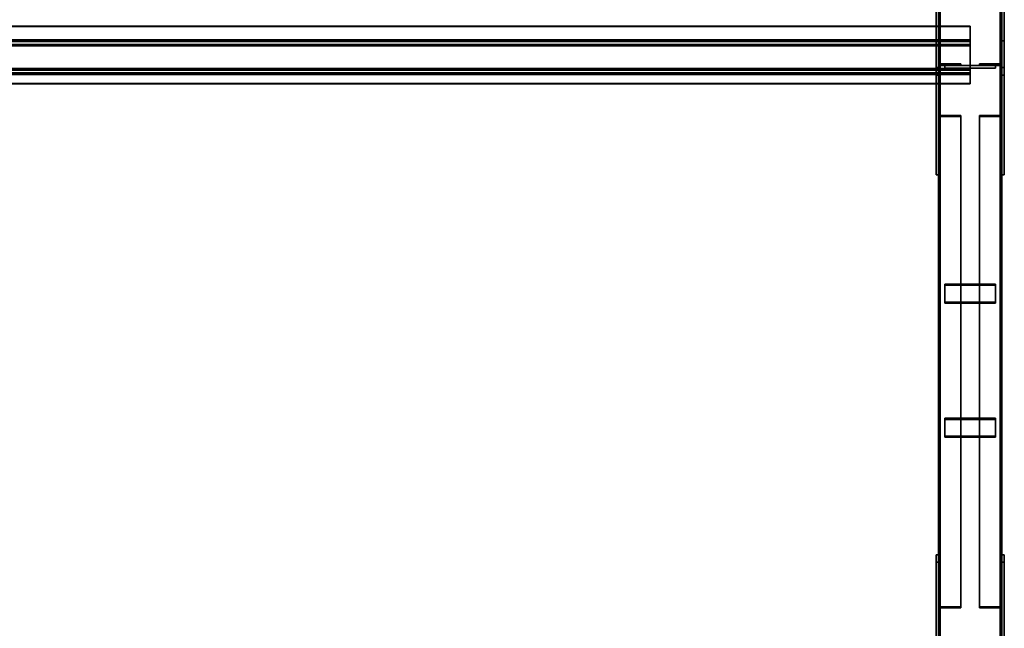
# Model space of a CAD drawing. Extents: x 13429 to 13460.1, y 572.8 to 605.1.
# Tile 217 of 256: x 13440.3 to 13442.2, y 597.2 to 598.5. Entities that reach past the tile are written whole.
import ezdxf

# ---------------------------------------------------------------- set-up
doc = ezdxf.new("R2010")
doc.units = 0
doc.header["$LTSCALE"] = 150
doc.header["$MEASUREMENT"] = 0
doc.layers.add('3DFACE_PLATE', color=7, linetype='CONTINUOUS')
doc.layers.add('3DFACE_SHAPE', color=7, linetype='CONTINUOUS')

msp = doc.modelspace()

# ---------------------------------------------------------------- linework, layer by layer
at = {"layer": '3DFACE_PLATE', "color": 6}
for points, invisible_edges in [([(13442.1134, 598.3575, 0.6102), (13442.1134, 598.3426, 0.7595), (13442.1134, 598.5863, 0.6331)], 2), ([(13442.1134, 598.3426, 0.7595), (13442.1134, 598.5714, 0.7824), (13442.1134, 598.5863, 0.6331)], 12), ([(13442.1184, 598.3575, 0.6102), (13442.1134, 598.3575, 0.6102), (13442.1184, 598.5863, 0.6331)], 2), ([(13442.1134, 598.3575, 0.6102), (13442.1134, 598.5863, 0.6331), (13442.1184, 598.5863, 0.6331)], 12), ([(13442.1184, 598.5714, 0.7824), (13442.1134, 598.5714, 0.7824), (13442.1184, 598.3426, 0.7595)], 2), ([(13442.1134, 598.5714, 0.7824), (13442.1134, 598.3426, 0.7595), (13442.1184, 598.3426, 0.7595)], 12), ([(13442.1184, 598.5863, 0.6331), (13442.1184, 598.5714, 0.7824), (13442.1184, 598.3575, 0.6102)], 2), ([(13442.1184, 598.5714, 0.7824), (13442.1184, 598.3426, 0.7595), (13442.1184, 598.3575, 0.6102)], 12), ([(13442.2434, 598.3575, 0.6102), (13442.2434, 598.3426, 0.7595), (13442.2434, 598.5863, 0.6331)], 2), ([(13442.2434, 598.3426, 0.7595), (13442.2434, 598.5714, 0.7824), (13442.2434, 598.5863, 0.6331)], 12), ([(13442.2484, 598.3575, 0.6102), (13442.2434, 598.3575, 0.6102), (13442.2484, 598.5863, 0.6331)], 2), ([(13442.2434, 598.3575, 0.6102), (13442.2434, 598.5863, 0.6331), (13442.2484, 598.5863, 0.6331)], 12), ([(13442.2484, 598.5714, 0.7824), (13442.2434, 598.5714, 0.7824), (13442.2484, 598.3426, 0.7595)], 2), ([(13442.2434, 598.5714, 0.7824), (13442.2434, 598.3426, 0.7595), (13442.2484, 598.3426, 0.7595)], 12), ([(13442.2484, 598.5863, 0.6331), (13442.2484, 598.5714, 0.7824), (13442.2484, 598.3575, 0.6102)], 2), ([(13442.2484, 598.5714, 0.7824), (13442.2484, 598.3426, 0.7595), (13442.2484, 598.3575, 0.6102)], 12), ([(13442.1134, 598.4105, 0.1699), (13442.1134, 598.4105, 0.0199), (13442.1134, 598.1455, 0.1699)], 2), ([(13442.1134, 598.4105, 0.0199), (13442.1134, 598.1455, 0.0199), (13442.1134, 598.1455, 0.1699)], 12), ([(13442.1184, 598.4105, 0.1699), (13442.1134, 598.4105, 0.1699), (13442.1184, 598.1455, 0.1699)], 2), ([(13442.1134, 598.4105, 0.1699), (13442.1134, 598.1455, 0.1699), (13442.1184, 598.1455, 0.1699)], 12), ([(13442.1184, 598.4105, 0.0199), (13442.1134, 598.4105, 0.0199), (13442.1184, 598.4105, 0.1699)], 2), ([(13442.1134, 598.4105, 0.0199), (13442.1134, 598.4105, 0.1699), (13442.1184, 598.4105, 0.1699)], 12), ([(13442.1184, 598.1455, 0.0199), (13442.1134, 598.1455, 0.0199), (13442.1184, 598.4105, 0.0199)], 2), ([(13442.1134, 598.1455, 0.0199), (13442.1134, 598.4105, 0.0199), (13442.1184, 598.4105, 0.0199)], 12), ([(13442.1184, 598.1455, 0.1699), (13442.1184, 598.1455, 0.0199), (13442.1184, 598.4105, 0.1699)], 2), ([(13442.1184, 598.1455, 0.0199), (13442.1184, 598.4105, 0.0199), (13442.1184, 598.4105, 0.1699)], 12), ([(13442.2434, 598.4105, 0.1699), (13442.2434, 598.4105, 0.0199), (13442.2434, 598.1455, 0.1699)], 2), ([(13442.2434, 598.4105, 0.0199), (13442.2434, 598.1455, 0.0199), (13442.2434, 598.1455, 0.1699)], 12), ([(13442.2484, 598.4105, 0.1699), (13442.2434, 598.4105, 0.1699), (13442.2484, 598.1455, 0.1699)], 2), ([(13442.2434, 598.4105, 0.1699), (13442.2434, 598.1455, 0.1699), (13442.2484, 598.1455, 0.1699)], 12), ([(13442.2484, 598.4105, 0.0199), (13442.2434, 598.4105, 0.0199), (13442.2484, 598.4105, 0.1699)], 2), ([(13442.2434, 598.4105, 0.0199), (13442.2434, 598.4105, 0.1699), (13442.2484, 598.4105, 0.1699)], 12), ([(13442.2484, 598.1455, 0.0199), (13442.2434, 598.1455, 0.0199), (13442.2484, 598.4105, 0.0199)], 2), ([(13442.2434, 598.1455, 0.0199), (13442.2434, 598.4105, 0.0199), (13442.2484, 598.4105, 0.0199)], 12), ([(13442.2484, 598.1455, 0.1699), (13442.2484, 598.1455, 0.0199), (13442.2484, 598.4105, 0.1699)], 2), ([(13442.2484, 598.1455, 0.0199), (13442.2484, 598.4105, 0.0199), (13442.2484, 598.4105, 0.1699)], 12), ([(13442.1184, 598.3426, 0.7595), (13442.1134, 598.3426, 0.7595), (13442.1184, 598.3575, 0.6102)], 2), ([(13442.1134, 598.3426, 0.7595), (13442.1134, 598.3575, 0.6102), (13442.1184, 598.3575, 0.6102)], 12), ([(13442.2309, 598.3615, 0.4871), (13442.2309, 598.3615, 0.4471), (13442.1309, 598.3615, 0.4871)], 2), ([(13442.2309, 598.3615, 0.4471), (13442.1309, 598.3615, 0.4471), (13442.1309, 598.3615, 0.4871)], 12), ([(13442.2309, 598.3565, 0.4871), (13442.2309, 598.3615, 0.4871), (13442.1309, 598.3565, 0.4871)], 2), ([(13442.2309, 598.3615, 0.4871), (13442.1309, 598.3615, 0.4871), (13442.1309, 598.3565, 0.4871)], 12), ([(13442.1309, 598.3565, 0.4471), (13442.1309, 598.3615, 0.4471), (13442.2309, 598.3565, 0.4471)], 2), ([(13442.1309, 598.3615, 0.4471), (13442.2309, 598.3615, 0.4471), (13442.2309, 598.3565, 0.4471)], 12), ([(13442.1309, 598.3565, 0.4871), (13442.1309, 598.3615, 0.4871), (13442.1309, 598.3565, 0.4471)], 2), ([(13442.1309, 598.3615, 0.4871), (13442.1309, 598.3615, 0.4471), (13442.1309, 598.3565, 0.4471)], 12), ([(13442.2309, 598.3615, 0.3341), (13442.2309, 598.3615, 0.2941), (13442.1309, 598.3615, 0.3341)], 2), ([(13442.2309, 598.3615, 0.2941), (13442.1309, 598.3615, 0.2941), (13442.1309, 598.3615, 0.3341)], 12), ([(13442.2309, 598.3565, 0.3341), (13442.2309, 598.3615, 0.3341), (13442.1309, 598.3565, 0.3341)], 2), ([(13442.2309, 598.3615, 0.3341), (13442.1309, 598.3615, 0.3341), (13442.1309, 598.3565, 0.3341)], 12), ([(13442.1309, 598.3565, 0.2941), (13442.1309, 598.3615, 0.2941), (13442.2309, 598.3565, 0.2941)], 2), ([(13442.1309, 598.3615, 0.2941), (13442.2309, 598.3615, 0.2941), (13442.2309, 598.3565, 0.2941)], 12), ([(13442.1309, 598.3565, 0.3341), (13442.1309, 598.3615, 0.3341), (13442.1309, 598.3565, 0.2941)], 2), ([(13442.1309, 598.3615, 0.3341), (13442.1309, 598.3615, 0.2941), (13442.1309, 598.3565, 0.2941)], 12), ([(13442.1309, 598.3565, 0.4871), (13442.1309, 598.3565, 0.4471), (13442.2309, 598.3565, 0.4871)], 2), ([(13442.1309, 598.3565, 0.4471), (13442.2309, 598.3565, 0.4471), (13442.2309, 598.3565, 0.4871)], 12), ([(13442.1309, 598.3565, 0.3341), (13442.1309, 598.3565, 0.2941), (13442.2309, 598.3565, 0.3341)], 2), ([(13442.1309, 598.3565, 0.2941), (13442.2309, 598.3565, 0.2941), (13442.2309, 598.3565, 0.3341)], 12), ([(13442.2309, 598.3565, 0.4471), (13442.2309, 598.3615, 0.4471), (13442.2309, 598.3565, 0.4871)], 2), ([(13442.2309, 598.3615, 0.4471), (13442.2309, 598.3615, 0.4871), (13442.2309, 598.3565, 0.4871)], 12), ([(13442.2309, 598.3565, 0.2941), (13442.2309, 598.3615, 0.2941), (13442.2309, 598.3565, 0.3341)], 2), ([(13442.2309, 598.3615, 0.2941), (13442.2309, 598.3615, 0.3341), (13442.2309, 598.3565, 0.3341)], 12), ([(13442.2484, 598.3426, 0.7595), (13442.2434, 598.3426, 0.7595), (13442.2484, 598.3575, 0.6102)], 2), ([(13442.2434, 598.3426, 0.7595), (13442.2434, 598.3575, 0.6102), (13442.2484, 598.3575, 0.6102)], 12), ([(13442.1184, 598.1455, 0.1699), (13442.1134, 598.1455, 0.1699), (13442.1184, 598.1455, 0.0199)], 2), ([(13442.1134, 598.1455, 0.1699), (13442.1134, 598.1455, 0.0199), (13442.1184, 598.1455, 0.0199)], 12), ([(13442.2484, 598.1455, 0.1699), (13442.2434, 598.1455, 0.1699), (13442.2484, 598.1455, 0.0199)], 2), ([(13442.2434, 598.1455, 0.1699), (13442.2434, 598.1455, 0.0199), (13442.2484, 598.1455, 0.0199)], 12), ([(13442.1309, 597.9291, 0.2813), (13442.1309, 597.8938, 0.3), (13442.2309, 597.9291, 0.2813)], 2), ([(13442.1309, 597.8938, 0.3), (13442.2309, 597.8938, 0.3), (13442.2309, 597.9291, 0.2813)], 12), ([(13442.2309, 597.9291, 0.2813), (13442.2309, 597.9268, 0.2768), (13442.1309, 597.9291, 0.2813)], 2), ([(13442.2309, 597.9268, 0.2768), (13442.1309, 597.9268, 0.2768), (13442.1309, 597.9291, 0.2813)], 12), ([(13442.1309, 597.9291, 0.2813), (13442.1309, 597.9268, 0.2768), (13442.1309, 597.8938, 0.3)], 2), ([(13442.2309, 597.9268, 0.2768), (13442.2309, 597.8914, 0.2956), (13442.1309, 597.9268, 0.2768)], 2), ([(13442.2309, 597.8914, 0.2956), (13442.1309, 597.8914, 0.2956), (13442.1309, 597.9268, 0.2768)], 12), ([(13442.1309, 597.9268, 0.2768), (13442.1309, 597.8914, 0.2956), (13442.1309, 597.8938, 0.3)], 12), ([(13442.2309, 597.8938, 0.3), (13442.2309, 597.8914, 0.2956), (13442.2309, 597.9291, 0.2813)], 2), ([(13442.2309, 597.8914, 0.2956), (13442.2309, 597.9268, 0.2768), (13442.2309, 597.9291, 0.2813)], 12), ([(13442.1309, 597.8938, 0.3), (13442.1309, 597.8914, 0.2956), (13442.2309, 597.8938, 0.3)], 2), ([(13442.1309, 597.8914, 0.2956), (13442.2309, 597.8914, 0.2956), (13442.2309, 597.8938, 0.3)], 12), ([(13442.1309, 597.664, 0.4217), (13442.1309, 597.6287, 0.4404), (13442.2309, 597.664, 0.4217)], 2), ([(13442.1309, 597.6287, 0.4404), (13442.2309, 597.6287, 0.4404), (13442.2309, 597.664, 0.4217)], 12), ([(13442.2309, 597.664, 0.4217), (13442.2309, 597.6617, 0.4173), (13442.1309, 597.664, 0.4217)], 2), ([(13442.2309, 597.6617, 0.4173), (13442.1309, 597.6617, 0.4173), (13442.1309, 597.664, 0.4217)], 12), ([(13442.1309, 597.664, 0.4217), (13442.1309, 597.6617, 0.4173), (13442.1309, 597.6287, 0.4404)], 2), ([(13442.2309, 597.6617, 0.4173), (13442.2309, 597.6263, 0.436), (13442.1309, 597.6617, 0.4173)], 2), ([(13442.2309, 597.6263, 0.436), (13442.1309, 597.6263, 0.436), (13442.1309, 597.6617, 0.4173)], 12), ([(13442.1309, 597.6617, 0.4173), (13442.1309, 597.6263, 0.436), (13442.1309, 597.6287, 0.4404)], 12), ([(13442.2309, 597.6287, 0.4404), (13442.2309, 597.6263, 0.436), (13442.2309, 597.664, 0.4217)], 2), ([(13442.2309, 597.6263, 0.436), (13442.2309, 597.6617, 0.4173), (13442.2309, 597.664, 0.4217)], 12), ([(13442.1309, 597.6287, 0.4404), (13442.1309, 597.6263, 0.436), (13442.2309, 597.6287, 0.4404)], 2), ([(13442.1309, 597.6263, 0.436), (13442.2309, 597.6263, 0.436), (13442.2309, 597.6287, 0.4404)], 12), ([(13442.1134, 597.145, 0.489), (13442.1134, 597.1301, 0.6383), (13442.1134, 597.3938, 0.5139)], 2), ([(13442.1134, 597.1301, 0.6383), (13442.1134, 597.3789, 0.6631), (13442.1134, 597.3938, 0.5139)], 12), ([(13442.1184, 597.145, 0.489), (13442.1134, 597.145, 0.489), (13442.1184, 597.3938, 0.5139)], 2), ([(13442.1134, 597.145, 0.489), (13442.1134, 597.3938, 0.5139), (13442.1184, 597.3938, 0.5139)], 12), ([(13442.1184, 597.3938, 0.5139), (13442.1134, 597.3938, 0.5139), (13442.1184, 597.3789, 0.6631)], 2), ([(13442.1134, 597.3938, 0.5139), (13442.1134, 597.3789, 0.6631), (13442.1184, 597.3789, 0.6631)], 12), ([(13442.1184, 597.3789, 0.6631), (13442.1134, 597.3789, 0.6631), (13442.1184, 597.1301, 0.6383)], 2), ([(13442.1134, 597.3789, 0.6631), (13442.1134, 597.1301, 0.6383), (13442.1184, 597.1301, 0.6383)], 12), ([(13442.1184, 597.3938, 0.5139), (13442.1184, 597.3789, 0.6631), (13442.1184, 597.145, 0.489)], 2), ([(13442.1184, 597.3789, 0.6631), (13442.1184, 597.1301, 0.6383), (13442.1184, 597.145, 0.489)], 12), ([(13442.2434, 597.145, 0.489), (13442.2434, 597.1301, 0.6383), (13442.2434, 597.3938, 0.5139)], 2), ([(13442.2434, 597.1301, 0.6383), (13442.2434, 597.3789, 0.6631), (13442.2434, 597.3938, 0.5139)], 12), ([(13442.2484, 597.145, 0.489), (13442.2434, 597.145, 0.489), (13442.2484, 597.3938, 0.5139)], 2), ([(13442.2434, 597.145, 0.489), (13442.2434, 597.3938, 0.5139), (13442.2484, 597.3938, 0.5139)], 12), ([(13442.2484, 597.3938, 0.5139), (13442.2434, 597.3938, 0.5139), (13442.2484, 597.3789, 0.6631)], 2), ([(13442.2434, 597.3938, 0.5139), (13442.2434, 597.3789, 0.6631), (13442.2484, 597.3789, 0.6631)], 12), ([(13442.2484, 597.3789, 0.6631), (13442.2434, 597.3789, 0.6631), (13442.2484, 597.1301, 0.6383)], 2), ([(13442.2434, 597.3789, 0.6631), (13442.2434, 597.1301, 0.6383), (13442.2484, 597.1301, 0.6383)], 12), ([(13442.2484, 597.3938, 0.5139), (13442.2484, 597.3789, 0.6631), (13442.2484, 597.145, 0.489)], 2), ([(13442.2484, 597.3789, 0.6631), (13442.2484, 597.1301, 0.6383), (13442.2484, 597.145, 0.489)], 12)]:
    msp.add_3dface(points, dxfattribs=dict(at, invisible_edges=invisible_edges))
at = {"layer": '3DFACE_SHAPE', "color": 13}
for points, invisible_edges in [([(13442.1184, 599.596, 0.0499), (13442.1184, 594.746, 0.0499), (13442.1214, 599.596, 0.0499)], 2), ([(13442.1184, 594.746, 0.0499), (13442.1214, 594.746, 0.0499), (13442.1214, 599.596, 0.0499)], 12), ([(13442.1184, 599.596, -0.0001), (13442.1184, 594.746, -0.0001), (13442.1184, 599.596, 0.0499)], 2), ([(13442.1184, 594.746, -0.0001), (13442.1184, 594.746, 0.0499), (13442.1184, 599.596, 0.0499)], 12), ([(13442.2434, 599.596, -0.0001), (13442.2434, 594.746, -0.0001), (13442.1184, 599.596, -0.0001)], 2), ([(13442.2434, 594.746, -0.0001), (13442.1184, 594.746, -0.0001), (13442.1184, 599.596, -0.0001)], 12), ([(13442.1184, 599.596, 0.8547), (13442.1184, 594.75, 0.3701), (13442.1184, 599.5911, 0.9045)], 2), ([(13442.1214, 599.596, 0.8547), (13442.1214, 594.75, 0.3701), (13442.1184, 599.596, 0.8547)], 2), ([(13442.1214, 594.75, 0.3701), (13442.1184, 594.75, 0.3701), (13442.1184, 599.596, 0.8547)], 12), ([(13442.1184, 594.75, 0.3701), (13442.1184, 594.745, 0.4199), (13442.1184, 599.5911, 0.9045)], 12), ([(13442.1184, 599.5911, 0.9045), (13442.1184, 594.745, 0.4199), (13442.2434, 599.5911, 0.9045)], 2), ([(13442.1184, 594.745, 0.4199), (13442.2434, 594.745, 0.4199), (13442.2434, 599.5911, 0.9045)], 12), ([(13442.1214, 599.596, 0.0029), (13442.1214, 594.746, 0.0029), (13442.2403, 599.596, 0.0029)], 2), ([(13442.1214, 594.746, 0.0029), (13442.2403, 594.746, 0.0029), (13442.2403, 599.596, 0.0029)], 12), ([(13442.1214, 599.596, 0.0499), (13442.1214, 594.746, 0.0499), (13442.1214, 599.596, 0.0029)], 2), ([(13442.1214, 594.746, 0.0499), (13442.1214, 594.746, 0.0029), (13442.1214, 599.596, 0.0029)], 12), ([(13442.1214, 599.5914, 0.9014), (13442.1214, 594.7453, 0.4168), (13442.1214, 599.596, 0.8547)], 2), ([(13442.1214, 594.7453, 0.4168), (13442.1214, 594.75, 0.3701), (13442.1214, 599.596, 0.8547)], 12), ([(13442.2403, 599.5914, 0.9014), (13442.2403, 594.7453, 0.4168), (13442.1214, 599.5914, 0.9014)], 2), ([(13442.2403, 594.7453, 0.4168), (13442.1214, 594.7453, 0.4168), (13442.1214, 599.5914, 0.9014)], 12), ([(13442.2403, 599.596, 0.0499), (13442.2403, 594.746, 0.0499), (13442.2434, 599.596, 0.0499)], 2), ([(13442.2403, 594.746, 0.0499), (13442.2434, 594.746, 0.0499), (13442.2434, 599.596, 0.0499)], 12), ([(13442.2403, 599.596, 0.0029), (13442.2403, 594.746, 0.0029), (13442.2403, 599.596, 0.0499)], 2), ([(13442.2403, 594.746, 0.0029), (13442.2403, 594.746, 0.0499), (13442.2403, 599.596, 0.0499)], 12), ([(13442.2403, 599.596, 0.8547), (13442.2403, 594.75, 0.3701), (13442.2403, 599.5914, 0.9014)], 2), ([(13442.2434, 599.596, 0.8547), (13442.2434, 594.75, 0.3701), (13442.2403, 599.596, 0.8547)], 2), ([(13442.2434, 594.75, 0.3701), (13442.2403, 594.75, 0.3701), (13442.2403, 599.596, 0.8547)], 12), ([(13442.2403, 594.75, 0.3701), (13442.2403, 594.7453, 0.4168), (13442.2403, 599.5914, 0.9014)], 12), ([(13442.2434, 599.596, 0.0499), (13442.2434, 594.746, 0.0499), (13442.2434, 599.596, -0.0001)], 2), ([(13442.2434, 594.746, 0.0499), (13442.2434, 594.746, -0.0001), (13442.2434, 599.596, -0.0001)], 12), ([(13442.2434, 599.5911, 0.9045), (13442.2434, 594.745, 0.4199), (13442.2434, 599.596, 0.8547)], 2), ([(13442.2434, 594.745, 0.4199), (13442.2434, 594.75, 0.3701), (13442.2434, 599.596, 0.8547)], 12), ([(13442.1809, 598.4392, 0.7893), (13438.2034, 598.4392, 0.7893), (13442.1809, 598.4389, 0.7923)], 2), ([(13438.2034, 598.4392, 0.7893), (13438.2034, 598.4389, 0.7923), (13442.1809, 598.4389, 0.7923)], 12), ([(13442.1809, 598.4094, 0.7863), (13438.2034, 598.4094, 0.7863), (13442.1809, 598.4392, 0.7893)], 2), ([(13438.2034, 598.4094, 0.7863), (13438.2034, 598.4392, 0.7893), (13442.1809, 598.4392, 0.7893)], 12), ([(13442.1809, 598.4389, 0.7923), (13438.2034, 598.4389, 0.7923), (13442.1809, 598.4121, 0.7896)], 2), ([(13438.2034, 598.4389, 0.7923), (13438.2034, 598.4121, 0.7896), (13442.1809, 598.4121, 0.7896)], 12), ([(13442.1809, 598.4389, 0.7923), (13442.1809, 598.4121, 0.7896), (13442.1809, 598.4392, 0.7893)], 2), ([(13442.1809, 598.4392, 0.7893), (13442.1809, 598.4121, 0.7896), (13442.1809, 598.4094, 0.7863)], 3), ([(13442.1809, 598.4121, 0.7896), (13438.2034, 598.4121, 0.7896), (13442.1809, 598.4034, 0.8761)], 2), ([(13438.2034, 598.4121, 0.7896), (13438.2034, 598.4034, 0.8761), (13442.1809, 598.4034, 0.8761)], 12), ([(13442.1809, 598.4121, 0.7896), (13442.1809, 598.4007, 0.8728), (13442.1809, 598.4094, 0.7863)], 13), ([(13442.1809, 598.4007, 0.8728), (13442.1809, 598.4121, 0.7896), (13442.1809, 598.4034, 0.8761)], 13), ([(13442.1809, 598.4007, 0.8728), (13438.2034, 598.4007, 0.8728), (13442.1809, 598.4094, 0.7863)], 2), ([(13438.2034, 598.4007, 0.8728), (13438.2034, 598.4094, 0.7863), (13442.1809, 598.4094, 0.7863)], 12), ([(13442.1809, 598.4034, 0.8761), (13438.2034, 598.4034, 0.8761), (13442.1809, 598.3437, 0.8702)], 2), ([(13438.2034, 598.4034, 0.8761), (13438.2034, 598.3437, 0.8702), (13442.1809, 598.3437, 0.8702)], 12), ([(13442.1809, 598.3471, 0.8674), (13438.2034, 598.3471, 0.8674), (13442.1809, 598.4007, 0.8728)], 2), ([(13438.2034, 598.3471, 0.8674), (13438.2034, 598.4007, 0.8728), (13442.1809, 598.4007, 0.8728)], 12), ([(13442.1216, 598.3647, 0.7201), (13442.1184, 598.4055, 0.7201), (13442.1184, 598.3615, 0.7201)], 13), ([(13442.1216, 598.3647, 0.7201), (13442.1216, 598.4055, 0.7201), (13442.1184, 598.4055, 0.7201)], 12), ([(13442.1216, 598.4055, 0.0611), (13442.1216, 598.3647, 0.0611), (13442.1184, 598.4055, 0.0611)], 2), ([(13442.1184, 598.4055, 0.0611), (13442.1216, 598.3647, 0.0611), (13442.1184, 598.3615, 0.0611)], 3), ([(13442.1184, 598.4055, 0.7201), (13442.1184, 598.4055, 0.0611), (13442.1184, 598.3615, 0.7201)], 2), ([(13442.1184, 598.4055, 0.0611), (13442.1184, 598.3615, 0.0611), (13442.1184, 598.3615, 0.7201)], 12), ([(13442.1216, 598.4055, 0.7201), (13442.1216, 598.4055, 0.0611), (13442.1184, 598.4055, 0.7201)], 2), ([(13442.1216, 598.4055, 0.0611), (13442.1184, 598.4055, 0.0611), (13442.1184, 598.4055, 0.7201)], 12), ([(13442.1216, 598.3647, 0.7201), (13442.1216, 598.3647, 0.0611), (13442.1216, 598.4055, 0.7201)], 2), ([(13442.1216, 598.3647, 0.0611), (13442.1216, 598.4055, 0.0611), (13442.1216, 598.4055, 0.7201)], 12), ([(13442.1809, 598.3437, 0.8702), (13442.1809, 598.4007, 0.8728), (13442.1809, 598.4034, 0.8761)], 3), ([(13442.1809, 598.3471, 0.8674), (13442.1809, 598.4007, 0.8728), (13442.1809, 598.3437, 0.8702)], 14), ([(13442.2402, 598.3647, 0.0611), (13442.2434, 598.4055, 0.0611), (13442.2434, 598.3615, 0.0611)], 13), ([(13442.2402, 598.3647, 0.0611), (13442.2402, 598.4055, 0.0611), (13442.2434, 598.4055, 0.0611)], 12), ([(13442.2402, 598.4055, 0.7201), (13442.2402, 598.3647, 0.7201), (13442.2434, 598.4055, 0.7201)], 2), ([(13442.2434, 598.4055, 0.7201), (13442.2402, 598.3647, 0.7201), (13442.2434, 598.3615, 0.7201)], 3), ([(13442.2402, 598.4055, 0.0611), (13442.2402, 598.4055, 0.7201), (13442.2434, 598.4055, 0.0611)], 2), ([(13442.2402, 598.4055, 0.7201), (13442.2434, 598.4055, 0.7201), (13442.2434, 598.4055, 0.0611)], 12), ([(13442.2402, 598.3647, 0.0611), (13442.2402, 598.3647, 0.7201), (13442.2402, 598.4055, 0.0611)], 2), ([(13442.2402, 598.3647, 0.7201), (13442.2402, 598.4055, 0.7201), (13442.2402, 598.4055, 0.0611)], 12), ([(13442.2434, 598.4055, 0.0611), (13442.2434, 598.4055, 0.7201), (13442.2434, 598.3615, 0.0611)], 2), ([(13442.2434, 598.4055, 0.7201), (13442.2434, 598.3615, 0.7201), (13442.2434, 598.3615, 0.0611)], 12), ([(13442.1809, 598.3557, 0.7809), (13438.2034, 598.3557, 0.7809), (13442.1809, 598.3471, 0.8674)], 2), ([(13438.2034, 598.3557, 0.7809), (13438.2034, 598.3471, 0.8674), (13442.1809, 598.3471, 0.8674)], 12), ([(13442.1809, 598.3259, 0.7779), (13438.2034, 598.3259, 0.7779), (13442.1809, 598.3557, 0.7809)], 2), ([(13438.2034, 598.3259, 0.7779), (13438.2034, 598.3557, 0.7809), (13442.1809, 598.3557, 0.7809)], 12), ([(13442.1624, 598.3615, 0.7201), (13442.1216, 598.3647, 0.7201), (13442.1184, 598.3615, 0.7201)], 3), ([(13442.1216, 598.3647, 0.0611), (13442.1624, 598.3615, 0.0611), (13442.1184, 598.3615, 0.0611)], 13), ([(13442.1184, 598.3615, 0.7201), (13442.1184, 598.3615, 0.0611), (13442.1624, 598.3615, 0.7201)], 2), ([(13442.1184, 598.3615, 0.0611), (13442.1624, 598.3615, 0.0611), (13442.1624, 598.3615, 0.7201)], 12), ([(13442.1624, 598.3647, 0.7201), (13442.1216, 598.3647, 0.7201), (13442.1624, 598.3615, 0.7201)], 2), ([(13442.1216, 598.3647, 0.0611), (13442.1624, 598.3647, 0.0611), (13442.1624, 598.3615, 0.0611)], 12), ([(13442.1624, 598.3647, 0.7201), (13442.1624, 598.3647, 0.0611), (13442.1216, 598.3647, 0.7201)], 2), ([(13442.1624, 598.3647, 0.0611), (13442.1216, 598.3647, 0.0611), (13442.1216, 598.3647, 0.7201)], 12), ([(13442.1624, 598.3615, 0.7201), (13442.1624, 598.3615, 0.0611), (13442.1624, 598.3647, 0.7201)], 2), ([(13442.1624, 598.3615, 0.0611), (13442.1624, 598.3647, 0.0611), (13442.1624, 598.3647, 0.7201)], 12), ([(13442.1809, 598.3524, 0.7836), (13442.1809, 598.3557, 0.7809), (13442.1809, 598.3471, 0.8674)], 13), ([(13442.1809, 598.3524, 0.7836), (13442.1809, 598.3256, 0.781), (13442.1809, 598.3557, 0.7809)], 14), ([(13442.1809, 598.3256, 0.781), (13442.1809, 598.3259, 0.7779), (13442.1809, 598.3557, 0.7809)], 12), ([(13442.1994, 598.3647, 0.0611), (13442.2402, 598.3647, 0.0611), (13442.1994, 598.3615, 0.0611)], 2), ([(13442.1994, 598.3615, 0.0611), (13442.2402, 598.3647, 0.0611), (13442.2434, 598.3615, 0.0611)], 3), ([(13442.2402, 598.3647, 0.7201), (13442.1994, 598.3615, 0.7201), (13442.2434, 598.3615, 0.7201)], 13), ([(13442.2402, 598.3647, 0.7201), (13442.1994, 598.3647, 0.7201), (13442.1994, 598.3615, 0.7201)], 12), ([(13442.1994, 598.3647, 0.0611), (13442.1994, 598.3647, 0.7201), (13442.2402, 598.3647, 0.0611)], 2), ([(13442.1994, 598.3647, 0.7201), (13442.2402, 598.3647, 0.7201), (13442.2402, 598.3647, 0.0611)], 12), ([(13442.1994, 598.3615, 0.0611), (13442.1994, 598.3615, 0.7201), (13442.1994, 598.3647, 0.0611)], 2), ([(13442.1994, 598.3615, 0.7201), (13442.1994, 598.3647, 0.7201), (13442.1994, 598.3647, 0.0611)], 12), ([(13442.2434, 598.3615, 0.0611), (13442.2434, 598.3615, 0.7201), (13442.1994, 598.3615, 0.0611)], 2), ([(13442.2434, 598.3615, 0.7201), (13442.1994, 598.3615, 0.7201), (13442.1994, 598.3615, 0.0611)], 12), ([(13442.1809, 598.3524, 0.7836), (13438.2034, 598.3524, 0.7836), (13442.1809, 598.3256, 0.781)], 2), ([(13438.2034, 598.3524, 0.7836), (13438.2034, 598.3256, 0.781), (13442.1809, 598.3256, 0.781)], 12), ([(13442.1809, 598.3437, 0.8702), (13438.2034, 598.3437, 0.8702), (13442.1809, 598.3524, 0.7836)], 2), ([(13438.2034, 598.3437, 0.8702), (13438.2034, 598.3524, 0.7836), (13442.1809, 598.3524, 0.7836)], 12), ([(13442.1809, 598.3437, 0.8702), (13442.1809, 598.3524, 0.7836), (13442.1809, 598.3471, 0.8674)], 14), ([(13442.1809, 598.3256, 0.781), (13438.2034, 598.3256, 0.781), (13442.1809, 598.3259, 0.7779)], 2), ([(13438.2034, 598.3256, 0.781), (13438.2034, 598.3259, 0.7779), (13442.1809, 598.3259, 0.7779)], 12), ([(13442.1624, 598.2625, 0.0989), (13442.1216, 598.261, 0.0961), (13442.1184, 598.2625, 0.0989)], 3), ([(13442.1216, 598.261, 0.0961), (13442.1184, 598.2419, 0.06), (13442.1184, 598.2625, 0.0989)], 13), ([(13442.1184, 598.2419, 0.06), (13442.1184, 597.27, 0.5751), (13442.1184, 598.2625, 0.0989)], 2), ([(13442.1184, 597.27, 0.5751), (13442.1184, 597.2906, 0.614), (13442.1184, 598.2625, 0.0989)], 12), ([(13442.1184, 598.2625, 0.0989), (13442.1184, 597.2906, 0.614), (13442.1624, 598.2625, 0.0989)], 2), ([(13442.1184, 597.2906, 0.614), (13442.1624, 597.2906, 0.614), (13442.1624, 598.2625, 0.0989)], 12), ([(13442.1216, 598.261, 0.0961), (13442.1216, 598.2419, 0.06), (13442.1184, 598.2419, 0.06)], 12), ([(13442.1624, 598.261, 0.0961), (13442.1216, 598.261, 0.0961), (13442.1624, 598.2625, 0.0989)], 2), ([(13442.1216, 598.261, 0.0961), (13442.1216, 597.2891, 0.6111), (13442.1216, 598.2419, 0.06)], 2), ([(13442.1624, 598.261, 0.0961), (13442.1624, 597.2891, 0.6111), (13442.1216, 598.261, 0.0961)], 2), ([(13442.1624, 597.2891, 0.6111), (13442.1216, 597.2891, 0.6111), (13442.1216, 598.261, 0.0961)], 12), ([(13442.1624, 598.2625, 0.0989), (13442.1624, 597.2906, 0.614), (13442.1624, 598.261, 0.0961)], 2), ([(13442.1624, 597.2906, 0.614), (13442.1624, 597.2891, 0.6111), (13442.1624, 598.261, 0.0961)], 12), ([(13442.2402, 598.261, 0.0961), (13442.1994, 598.2625, 0.0989), (13442.2434, 598.2625, 0.0989)], 13), ([(13442.2402, 598.261, 0.0961), (13442.1994, 598.261, 0.0961), (13442.1994, 598.2625, 0.0989)], 12), ([(13442.1994, 597.2906, 0.614), (13442.1994, 598.2625, 0.0989), (13442.1994, 597.2891, 0.6111)], 2), ([(13442.1994, 598.2625, 0.0989), (13442.1994, 598.261, 0.0961), (13442.1994, 597.2891, 0.6111)], 12), ([(13442.2434, 597.2906, 0.614), (13442.2434, 598.2625, 0.0989), (13442.1994, 597.2906, 0.614)], 2), ([(13442.2434, 598.2625, 0.0989), (13442.1994, 598.2625, 0.0989), (13442.1994, 597.2906, 0.614)], 12), ([(13442.1994, 597.2891, 0.6111), (13442.1994, 598.261, 0.0961), (13442.2402, 597.2891, 0.6111)], 2), ([(13442.1994, 598.261, 0.0961), (13442.2402, 598.261, 0.0961), (13442.2402, 597.2891, 0.6111)], 12), ([(13442.2434, 598.2419, 0.06), (13442.2402, 598.261, 0.0961), (13442.2434, 598.2625, 0.0989)], 3), ([(13442.2402, 598.2419, 0.06), (13442.2402, 598.261, 0.0961), (13442.2434, 598.2419, 0.06)], 2), ([(13442.2402, 597.2891, 0.6111), (13442.2402, 598.261, 0.0961), (13442.2402, 597.27, 0.5751)], 2), ([(13442.2402, 598.261, 0.0961), (13442.2402, 598.2419, 0.06), (13442.2402, 597.27, 0.5751)], 12), ([(13442.2434, 598.2419, 0.06), (13442.2434, 598.2625, 0.0989), (13442.2434, 597.2906, 0.614)], 12), ([(13442.1216, 598.2419, 0.06), (13442.1216, 597.27, 0.5751), (13442.1184, 598.2419, 0.06)], 2), ([(13442.1216, 597.27, 0.5751), (13442.1184, 597.27, 0.5751), (13442.1184, 598.2419, 0.06)], 12), ([(13442.1216, 597.2891, 0.6111), (13442.1216, 597.27, 0.5751), (13442.1216, 598.2419, 0.06)], 12), ([(13442.2402, 597.27, 0.5751), (13442.2402, 598.2419, 0.06), (13442.2434, 597.27, 0.5751)], 2), ([(13442.2402, 598.2419, 0.06), (13442.2434, 598.2419, 0.06), (13442.2434, 597.27, 0.5751)], 12), ([(13442.2434, 597.27, 0.5751), (13442.2434, 598.2419, 0.06), (13442.2434, 597.2906, 0.614)], 2), ([(13442.1184, 597.27, 0.5751), (13442.1216, 597.2891, 0.6111), (13442.1184, 597.2906, 0.614)], 3), ([(13442.1216, 597.2891, 0.6111), (13442.1624, 597.2906, 0.614), (13442.1184, 597.2906, 0.614)], 13), ([(13442.1216, 597.27, 0.5751), (13442.1216, 597.2891, 0.6111), (13442.1184, 597.27, 0.5751)], 2), ([(13442.1216, 597.2891, 0.6111), (13442.1624, 597.2891, 0.6111), (13442.1624, 597.2906, 0.614)], 12), ([(13442.1994, 597.2891, 0.6111), (13442.2402, 597.2891, 0.6111), (13442.1994, 597.2906, 0.614)], 2), ([(13442.1994, 597.2906, 0.614), (13442.2402, 597.2891, 0.6111), (13442.2434, 597.2906, 0.614)], 3), ([(13442.2402, 597.2891, 0.6111), (13442.2434, 597.27, 0.5751), (13442.2434, 597.2906, 0.614)], 13), ([(13442.2402, 597.2891, 0.6111), (13442.2402, 597.27, 0.5751), (13442.2434, 597.27, 0.5751)], 12)]:
    msp.add_3dface(points, dxfattribs=dict(at, invisible_edges=invisible_edges))

doc.saveas('drawing.dxf')
